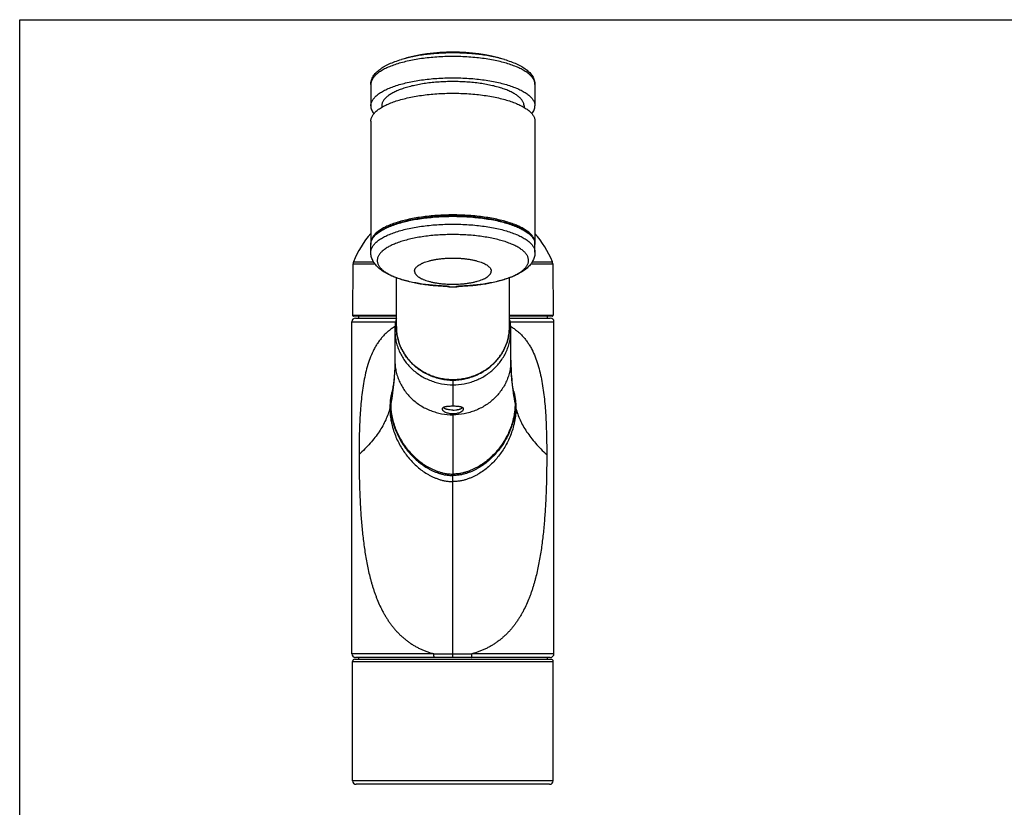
# Model space of a CAD drawing. Header units: millimetres. Extents: x 0 to 559, y 0 to 432.
# Tile 5 of 7: x 0 to 270, y 216 to 432. Entities that reach past the tile are written whole.
import ezdxf

# ---------------------------------------------------------------- set-up
doc = ezdxf.new("R2010")
doc.units = ezdxf.units.MM
doc.header["$LTSCALE"] = 30.734
doc.layers.get('0').update_dxf_attribs({"linetype": 'CONTINUOUS'})

msp = doc.modelspace()

# ---------------------------------------------------------------- linework, layer by layer
at = {"color": 7, "linetype": 'CONTINUOUS'}
for p, q in [((0, 0), (0, 431.8)), ((0, 431.8), (558.8, 431.8)), ((96.23, 414.01), (96.23, 408.17)), ((141.23, 414.01), (141.23, 408.17)), ((99.23, 408.17), (99.23, 407.78)), ((138.23, 408.17), (138.23, 407.78)), ((96.23, 403.94), (96.23, 370.58)), ((141.23, 403.94), (141.23, 370.58)), ((96.23, 368.06), (96.23, 370.21)), ((141.23, 368.06), (141.23, 370.21)), ((91.35, 364.86), (91.23, 350.8)), ((146.1, 364.86), (146.22, 350.8)), ((103.23, 347.67), (103.23, 361.05)), ((134.23, 347.67), (134.23, 361.05)), ((116.57, 358.76), (116.55, 358.76)), ((116.57, 358.76), (116.57, 358.76)), ((116.6, 358.76), (117.13, 358.71)), ((117.13, 358.71), (117.23, 358.7)), ((117.23, 358.7), (117.29, 358.69)), ((117.29, 358.69), (117.35, 358.69)), ((117.35, 358.69), (117.39, 358.68)), ((117.39, 358.68), (117.42, 358.68)), ((117.45, 358.67), (117.47, 358.67)), ((117.47, 358.67), (117.49, 358.67)), ((117.49, 358.67), (117.51, 358.66)), ((117.51, 358.66), (117.52, 358.66)), ((117.55, 358.66), (117.65, 358.61)), ((117.86, 358.55), (117.88, 358.55)), ((119.57, 358.55), (119.6, 358.55)), ((119.9, 358.66), (119.8, 358.61)), ((119.91, 358.66), (119.93, 358.66)), ((119.93, 358.66), (119.94, 358.66)), ((119.94, 358.66), (119.96, 358.67)), ((119.96, 358.67), (119.98, 358.67)), ((119.98, 358.67), (120, 358.67)), ((120, 358.67), (120.03, 358.68)), ((120.03, 358.68), (120.06, 358.68)), ((120.06, 358.68), (120.11, 358.69)), ((120.11, 358.69), (120.16, 358.69)), ((120.16, 358.69), (120.23, 358.7)), ((120.23, 358.7), (120.33, 358.71)), ((120.33, 358.71), (120.55, 358.73)), ((120.55, 358.73), (120.86, 358.76)), ((120.88, 358.76), (120.88, 358.76)), ((120.91, 358.76), (120.88, 358.76)), ((91.03, 258), (91.03, 349)), ((103.23, 350.5), (91.53, 350.5)), ((92.03, 350), (103.23, 350)), ((92.88, 350.5), (92.88, 350)), ((145.92, 350.5), (134.23, 350.5)), ((134.23, 350), (145.43, 350)), ((144.57, 350.5), (144.57, 350)), ((146.43, 258), (146.43, 349)), ((102.83, 346.66), (102.83, 338.45)), ((134.63, 338.45), (134.63, 346.66)), ((102.08, 329.9), (102.08, 329.9)), ((135.37, 329.9), (135.35, 329.99)), ((135.37, 329.9), (135.37, 329.9)), ((116.31, 325.35), (116.13, 325.5)), ((121.15, 325.35), (121.33, 325.5)), ((91.83, 256.5), (145.63, 256.5)), ((145.43, 257), (92.03, 257)), ((92.88, 257), (92.88, 256.5)), ((144.57, 257), (144.57, 256.5)), ((91.23, 223.2), (91.23, 255.9)), ((146.23, 223.2), (146.23, 255.9)), ((145.23, 222.2), (92.23, 222.2))]:
    msp.add_line(p, q, dxfattribs=at)
at = {"color": 9, "linetype": 'CONTINUOUS'}
for p, q in [((132.86, 420.89), (132.85, 420.89)), ((132.86, 420.89), (132.86, 420.89)), ((91.35, 364.86), (97.35, 364.86)), ((91.47, 365.42), (96.98, 365.42)), ((140.1, 364.86), (146.1, 364.86)), ((140.48, 365.42), (145.99, 365.42)), ((116.61, 358.76), (116.58, 358.76)), ((119.88, 358.66), (119.87, 358.66)), ((120.86, 358.76), (120.85, 358.76)), ((120.88, 358.76), (120.86, 358.76)), ((120.91, 358.76), (120.88, 358.76)), ((91.03, 349), (103.02, 349)), ((91.23, 350.8), (103.23, 350.8)), ((134.23, 350.8), (146.22, 350.8)), ((134.43, 349), (146.43, 349)), ((118.73, 333), (118.73, 331.72)), ((102.09, 329.93), (102.08, 329.9)), ((118.73, 331.72), (118.73, 325.83)), ((135.37, 329.93), (135.37, 329.9)), ((118.73, 323.82), (118.73, 323.51)), ((118.73, 323.51), (118.73, 307.25)), ((118.73, 257), (118.73, 307.25)), ((113.49, 258), (91.03, 258)), ((146.43, 258), (123.96, 258)), ((91.23, 255.9), (146.23, 255.9)), ((146.23, 223.2), (91.23, 223.2))]:
    msp.add_line(p, q, dxfattribs=at)
at = {"color": 7, "linetype": 'CONTINUOUS'}
for points in [[(116.57, 358.76), (116.58, 358.76), (116.6, 358.76)], [(117.42, 358.68), (117.44, 358.67), (117.45, 358.67)], [(117.52, 358.66), (117.54, 358.66), (117.54, 358.66), (117.55, 358.66), (117.56, 358.66), (117.56, 358.66), (117.56, 358.66), (117.57, 358.66), (117.57, 358.65), (117.57, 358.65), (117.58, 358.65), (117.58, 358.65)], [(117.65, 358.61), (117.67, 358.6), (117.69, 358.59), (117.72, 358.58), (117.74, 358.57), (117.76, 358.57), (117.79, 358.56), (117.81, 358.56), (117.83, 358.56), (117.86, 358.55)], [(117.88, 358.55), (118.14, 358.55), (118.43, 358.55), (118.73, 358.55), (119.02, 358.55), (119.31, 358.55), (119.57, 358.55)], [(119.6, 358.55), (119.62, 358.56), (119.65, 358.56), (119.67, 358.56), (119.69, 358.57), (119.72, 358.58), (119.74, 358.58), (119.76, 358.59), (119.78, 358.6), (119.8, 358.61)], [(119.88, 358.65), (119.88, 358.65), (119.88, 358.65), (119.88, 358.65), (119.88, 358.65), (119.88, 358.65), (119.88, 358.65), (119.89, 358.66), (119.89, 358.66), (119.89, 358.66), (119.9, 358.66), (119.9, 358.66), (119.91, 358.66), (119.91, 358.66)], [(120.86, 358.76), (120.88, 358.76), (120.88, 358.76)], [(103.23, 349.99), (103.18, 349.79), (103.11, 349.46), (103.05, 349.14), (102.99, 348.81), (102.95, 348.49), (102.91, 348.16), (102.88, 347.83), (102.85, 347.5), (102.84, 347.18), (102.83, 346.85), (102.83, 346.66)], [(134.63, 346.66), (134.63, 346.85), (134.62, 347.18), (134.6, 347.5), (134.58, 347.83), (134.55, 348.16), (134.51, 348.49), (134.46, 348.81), (134.41, 349.14), (134.35, 349.46), (134.28, 349.79), (134.23, 349.99)], [(102.83, 338.45), (102.83, 338.04), (102.82, 337.63), (102.81, 337.21), (102.8, 336.79), (102.79, 336.38), (102.77, 335.96), (102.75, 335.55), (102.73, 335.15), (102.7, 334.75), (102.67, 334.36), (102.64, 333.97), (102.61, 333.6), (102.57, 333.24), (102.54, 332.89), (102.5, 332.56), (102.46, 332.24), (102.43, 331.94), (102.39, 331.66), (102.35, 331.4), (102.31, 331.16), (102.28, 330.93), (102.24, 330.73), (102.21, 330.54), (102.18, 330.37), (102.15, 330.23), (102.13, 330.1)], [(135.35, 329.99), (135.33, 330.1), (135.3, 330.23), (135.27, 330.37), (135.24, 330.54), (135.21, 330.73), (135.17, 330.93), (135.14, 331.16), (135.1, 331.4), (135.06, 331.66), (135.03, 331.94), (134.99, 332.24), (134.95, 332.56), (134.92, 332.89), (134.88, 333.24), (134.85, 333.6), (134.81, 333.97), (134.78, 334.36), (134.75, 334.75), (134.73, 335.15), (134.71, 335.55), (134.68, 335.96), (134.67, 336.38), (134.65, 336.79), (134.64, 337.21), (134.63, 337.63), (134.63, 338.04), (134.63, 338.45)], [(102.13, 330.1), (102.1, 329.99), (102.08, 329.9)]]:
    msp.add_lwpolyline(points, dxfattribs=at)
for centre, radius, start, end in [((118.73, 372.93), 50, 73.5867, 106.4133), ((118.73, 354.15), 29.5, 139.7042, 157.5325), ((118.73, 354.15), 29.5, 22.4675, 40.2958), ((99.05, 370.21), 2.82, 172.415, 179.9959), ((98.87, 370.58), 2.64, 180.0027, 184.0149), ((138.4, 370.2), 2.83, 0.0172, 7.5719), ((138.59, 370.58), 2.64, 355.9277, 359.9972), ((92.85, 364.85), 1.5, 157.5325, 179.5), ((144.6, 364.85), 1.5, 0.5, 22.4675), ((92.03, 349), 1, 90, 180), ((91.53, 350.8), 0.3, 179.5, 270), ((145.43, 349), 1, 0, 90), ((145.92, 350.8), 0.3, 270, 0.5), ((92.03, 258), 1, 180, 270), ((91.83, 255.9), 0.6, 90, 180), ((145.43, 258), 1, 270, 360), ((145.63, 255.9), 0.6, 0, 90), ((92.23, 223.2), 1, 180, 270), ((145.23, 223.2), 1, 270, 360)]:
    msp.add_arc(centre, radius, start, end, dxfattribs=at)
at = {"color": 9, "linetype": 'CONTINUOUS'}
for centre, radius, start, end in [((115.79, 350.27), 8.53, 84.6756, 84.8709), ((116.68, 359.57), 0.812, 260.8131, 261.8437), ((116.66, 359.45), 0.693, 261.8345, 264.5522), ((117.15, 355.75), 2.94, 81.6085, 81.7251), ((117.73, 359.12), 0.493, 250.5409, 252.0071), ((117.73, 359.12), 0.494, 252.0153, 269.5914), ((117.87, 359.05), 0.493, 243.6143, 269.7351), ((149.46, 422.55), 71.37, 243.5979, 243.7238), ((118.73, 441.14), 82.59, 269.4049, 270.5951), ((87.99, 422.55), 71.37, 296.2762, 296.4021), ((119.58, 359.05), 0.493, 270.2646, 296.3823), ((119.72, 359.12), 0.494, 270.4098, 287.9858), ((119.72, 359.12), 0.493, 287.994, 289.4549), ((120.8, 359.4), 0.644, 275.3843, 276.4758), ((120.79, 359.43), 0.673, 276.4784, 277.7146), ((120.79, 359.48), 0.728, 277.7229, 279.3528), ((116.48, 325.9), 14.97, 163.1594, 164.4101), ((120.97, 325.9), 14.97, 15.5899, 16.8406), ((84.59, 329.59), 17.4, 345.7957, 348.609), ((84.51, 329.6), 17.48, 348.6198, 349.3233), ((152.94, 329.6), 17.48, 190.6767, 191.3802), ((152.86, 329.59), 17.4, 191.391, 194.2043), ((118.65, 1464.27), 1206.28, 269.75483, 270.00347), ((118.8, 1464.27), 1206.28, 269.99653, 270.24517)]:
    msp.add_arc(centre, radius, start, end, dxfattribs=at)
for points, knots in [([(141.23, 414.01), (141.23, 414.14), (141.21, 414.39), (141.13, 414.77), (140.99, 415.15), (140.8, 415.52), (140.55, 415.89), (140.26, 416.26), (139.91, 416.62), (139.51, 416.97), (139.06, 417.31), (138.56, 417.65), (138.02, 417.98), (137.21, 418.41), (136.08, 418.93), (134.6, 419.48), (132.97, 419.99), (131.2, 420.43), (129.31, 420.82), (127.32, 421.14), (125.24, 421.39), (123.1, 421.57), (120.93, 421.68), (118.73, 421.72), (116.53, 421.68), (114.35, 421.57), (112.21, 421.39), (110.14, 421.14), (108.15, 420.82), (106.26, 420.43), (104.49, 419.99), (102.85, 419.48), (101.37, 418.93), (100.24, 418.41), (99.44, 417.98), (98.89, 417.65), (98.39, 417.31), (97.94, 416.97), (97.55, 416.62), (97.2, 416.26), (96.9, 415.89), (96.66, 415.52), (96.47, 415.15), (96.33, 414.77), (96.25, 414.39), (96.23, 414.14), (96.23, 414.01)], [0, 0, 0, 0, 0.007523, 0.015181, 0.023101, 0.031394, 0.040155, 0.049461, 0.059371, 0.069927, 0.08116, 0.09309, 0.105727, 0.119072, 0.147857, 0.179354, 0.213394, 0.249755, 0.288176, 0.328359, 0.369983, 0.412704, 0.456166, 0.5, 0.543834, 0.587296, 0.630017, 0.671641, 0.711824, 0.750245, 0.786606, 0.820646, 0.852143, 0.880928, 0.894273, 0.90691, 0.91884, 0.930073, 0.940629, 0.950539, 0.959845, 0.968606, 0.976899, 0.984819, 0.992477, 1, 1, 1, 1]), ([(132.85, 420.89), (132.35, 421.04), (131.32, 421.32), (129.71, 421.68), (128.01, 421.98), (126.24, 422.24), (124.42, 422.44), (121.91, 422.63), (118.73, 422.73), (115.55, 422.63), (113.03, 422.44), (111.21, 422.24), (109.44, 421.98), (107.74, 421.67), (106.14, 421.32), (105.1, 421.04), (104.6, 420.89)], [0, 0, 0, 0, 0.054794, 0.112575, 0.172987, 0.235639, 0.300114, 0.365973, 0.500008, 0.634041, 0.699899, 0.764372, 0.827022, 0.887431, 0.94521, 1, 1, 1, 1]), ([(96.23, 370.21), (96.23, 370.33), (96.25, 370.59), (96.33, 370.97), (96.47, 371.34), (96.66, 371.72), (96.9, 372.09), (97.2, 372.45), (97.55, 372.81), (97.94, 373.16), (98.39, 373.51), (98.89, 373.84), (99.44, 374.17), (100.24, 374.61), (101.37, 375.12), (102.85, 375.68), (104.49, 376.18), (106.26, 376.63), (108.15, 377.01), (110.14, 377.33), (112.21, 377.58), (114.35, 377.77), (116.53, 377.88), (118.73, 377.91), (120.93, 377.88), (123.1, 377.77), (125.24, 377.58), (127.32, 377.33), (129.31, 377.01), (131.2, 376.63), (132.97, 376.18), (134.6, 375.68), (136.08, 375.12), (137.21, 374.61), (138.02, 374.17), (138.56, 373.84), (139.06, 373.51), (139.51, 373.16), (139.91, 372.81), (140.26, 372.45), (140.55, 372.09), (140.8, 371.72), (140.99, 371.34), (141.13, 370.97), (141.21, 370.59), (141.23, 370.33), (141.23, 370.21)], [0, 0, 0, 0, 0.007523, 0.015181, 0.023101, 0.031394, 0.040155, 0.049461, 0.059371, 0.069927, 0.08116, 0.09309, 0.105727, 0.119072, 0.147857, 0.179354, 0.213394, 0.249755, 0.288176, 0.328359, 0.369983, 0.412704, 0.456166, 0.5, 0.543834, 0.587296, 0.630017, 0.671641, 0.711824, 0.750245, 0.786606, 0.820646, 0.852143, 0.880928, 0.894273, 0.90691, 0.91884, 0.930073, 0.940629, 0.950539, 0.959845, 0.968606, 0.976899, 0.984819, 0.992477, 1, 1, 1, 1]), ([(96.23, 368.06), (96.23, 368.19), (96.25, 368.44), (96.33, 368.82), (96.47, 369.2), (96.66, 369.57), (96.9, 369.94), (97.2, 370.31), (97.55, 370.67), (97.94, 371.02), (98.39, 371.36), (98.89, 371.7), (99.44, 372.03), (100.24, 372.46), (101.37, 372.98), (102.85, 373.53), (104.49, 374.04), (106.26, 374.48), (108.15, 374.87), (110.14, 375.19), (112.21, 375.44), (114.35, 375.62), (116.53, 375.73), (118.73, 375.77), (120.93, 375.73), (123.1, 375.62), (125.24, 375.44), (127.32, 375.19), (129.31, 374.87), (131.2, 374.48), (132.97, 374.04), (134.6, 373.53), (136.08, 372.98), (137.21, 372.46), (138.02, 372.03), (138.56, 371.7), (139.06, 371.36), (139.51, 371.02), (139.91, 370.67), (140.26, 370.31), (140.55, 369.94), (140.8, 369.57), (140.99, 369.2), (141.13, 368.82), (141.21, 368.44), (141.23, 368.19), (141.23, 368.06)], [0, 0, 0, 0, 0.007523, 0.015181, 0.023101, 0.031394, 0.040155, 0.049461, 0.059371, 0.069927, 0.08116, 0.09309, 0.105727, 0.119072, 0.147857, 0.179354, 0.213394, 0.249755, 0.288176, 0.328359, 0.369983, 0.412704, 0.456166, 0.5, 0.543834, 0.587296, 0.630017, 0.671641, 0.711824, 0.750245, 0.786606, 0.820646, 0.852143, 0.880928, 0.894273, 0.90691, 0.91884, 0.930073, 0.940629, 0.950539, 0.959845, 0.968606, 0.976899, 0.984819, 0.992477, 1, 1, 1, 1]), ([(139.46, 365.82), (139.46, 365.93), (139.44, 366.17), (139.36, 366.52), (139.24, 366.86), (139.06, 367.21), (138.84, 367.55), (138.56, 367.88), (138.24, 368.22), (137.88, 368.54), (137.46, 368.86), (137, 369.17), (136.5, 369.47), (135.76, 369.87), (134.72, 370.34), (133.35, 370.86), (131.85, 371.32), (130.22, 371.73), (128.47, 372.09), (126.64, 372.38), (124.73, 372.61), (122.76, 372.78), (120.75, 372.88), (118.73, 372.92), (116.7, 372.88), (114.69, 372.78), (112.72, 372.61), (110.81, 372.38), (108.98, 372.09), (107.24, 371.73), (105.61, 371.32), (104.1, 370.86), (102.73, 370.34), (101.7, 369.87), (100.95, 369.47), (100.45, 369.17), (99.99, 368.86), (99.58, 368.54), (99.21, 368.22), (98.89, 367.88), (98.62, 367.55), (98.39, 367.21), (98.22, 366.86), (98.09, 366.52), (98.01, 366.17), (98, 365.93), (98, 365.82)], [0, 0, 0, 0, 0.007523, 0.015181, 0.023101, 0.031394, 0.040155, 0.049461, 0.059371, 0.069927, 0.08116, 0.09309, 0.105727, 0.119072, 0.147857, 0.179354, 0.213394, 0.249755, 0.288176, 0.328359, 0.369983, 0.412704, 0.456166, 0.5, 0.543834, 0.587296, 0.630017, 0.671641, 0.711824, 0.750245, 0.786606, 0.820646, 0.852143, 0.880928, 0.894273, 0.90691, 0.91884, 0.930073, 0.940629, 0.950539, 0.959845, 0.968606, 0.976899, 0.984819, 0.992477, 1, 1, 1, 1]), ([(98, 365.82), (98, 365.71), (98.01, 365.49), (98.08, 365.16), (98.19, 364.84), (98.34, 364.52), (98.54, 364.2), (98.86, 363.76), (99.39, 363.24), (100.15, 362.64), (101.07, 362.08), (102.14, 361.55), (103.35, 361.05), (104.68, 360.59), (106.13, 360.17), (107.68, 359.8), (109.33, 359.48), (111.05, 359.22), (112.84, 359.01), (114.68, 358.85), (115.92, 358.79), (116.55, 358.76)], [0, 0, 0, 0, 0.015491, 0.031224, 0.047428, 0.064309, 0.082046, 0.100784, 0.141672, 0.187643, 0.23899, 0.295774, 0.357877, 0.425056, 0.496965, 0.573177, 0.653201, 0.736497, 0.822477, 0.910526, 1, 1, 1, 1]), ([(120.91, 358.76), (121.53, 358.79), (122.77, 358.85), (124.61, 359.01), (126.4, 359.22), (128.13, 359.48), (129.77, 359.8), (131.33, 360.17), (132.78, 360.59), (134.11, 361.05), (135.31, 361.55), (136.38, 362.08), (137.3, 362.64), (138.07, 363.24), (138.59, 363.76), (138.92, 364.2), (139.11, 364.52), (139.27, 364.84), (139.38, 365.16), (139.44, 365.49), (139.46, 365.71), (139.46, 365.82)], [0, 0, 0, 0, 0.089474, 0.177523, 0.263503, 0.346799, 0.426823, 0.503035, 0.574944, 0.642123, 0.704226, 0.76101, 0.812357, 0.858328, 0.899216, 0.917954, 0.935691, 0.952572, 0.968776, 0.984509, 1, 1, 1, 1]), ([(116.55, 358.76), (116.55, 358.76), (116.56, 358.76), (116.56, 358.76), (116.57, 358.76)], [0, 0, 0, 0, 0.260278, 1, 1, 1, 1]), ([(117.57, 358.66), (117.51, 358.67), (117.37, 358.69), (117.14, 358.71), (116.88, 358.73), (116.7, 358.75), (116.61, 358.76)], [0, 0, 0, 0, 0.198622, 0.441673, 0.713168, 1, 1, 1, 1]), ([(117.73, 358.63), (117.72, 358.63), (117.7, 358.64), (117.67, 358.64), (117.63, 358.65), (117.59, 358.66), (117.58, 358.66)], [0, 0, 0, 0, 0.153516, 0.375329, 0.659616, 1, 1, 1, 1]), ([(117.88, 358.55), (117.88, 358.55), (117.88, 358.55), (117.87, 358.56), (117.87, 358.56)], [0, 0, 0, 0, 0.237102, 1, 1, 1, 1]), ([(119.58, 358.56), (119.58, 358.56), (119.58, 358.55), (119.57, 358.55), (119.57, 358.55)], [0, 0, 0, 0, 0.269341, 1, 1, 1, 1]), ([(119.87, 358.66), (119.86, 358.66), (119.83, 358.65), (119.78, 358.64), (119.75, 358.64), (119.73, 358.63), (119.73, 358.63)], [0, 0, 0, 0, 0.339921, 0.623925, 0.845846, 1, 1, 1, 1]), ([(120.85, 358.76), (120.76, 358.75), (120.57, 358.73), (120.31, 358.71), (120.08, 358.69), (119.94, 358.67), (119.88, 358.66)], [0, 0, 0, 0, 0.287681, 0.5598, 0.802772, 1, 1, 1, 1]), ([(120.88, 358.76), (120.89, 358.76), (120.89, 358.76), (120.9, 358.76), (120.91, 358.76)], [0, 0, 0, 0, 0.242445, 1, 1, 1, 1]), ([(102.87, 347.72), (102.56, 347.53), (101.96, 347.13), (101.1, 346.47), (100.3, 345.76), (99.55, 344.99), (98.85, 344.18), (98.21, 343.31), (97.62, 342.4), (96.9, 341.11), (96.13, 339.4), (95.38, 337.24), (94.78, 334.97), (94.31, 332.62), (93.93, 330.21), (93.64, 327.76), (93.42, 325.27), (93.25, 322.76), (93.13, 320.23), (93.05, 317.69), (93.01, 315.15), (93, 313.45), (93, 312.6)], [0, 0, 0, 0, 0.028666, 0.05706, 0.085279, 0.113428, 0.141611, 0.169929, 0.19847, 0.227308, 0.286032, 0.346299, 0.408061, 0.471155, 0.535372, 0.600478, 0.666252, 0.73252, 0.799138, 0.865985, 0.932964, 1, 1, 1, 1]), ([(102.83, 346.66), (102.83, 346.17), (102.88, 345.19), (103.11, 343.74), (103.49, 342.31), (104.01, 340.93), (104.68, 339.6), (105.49, 338.34), (106.42, 337.16), (107.47, 336.07), (108.63, 335.09), (110.3, 333.92), (112.15, 332.99), (114.11, 332.34), (116.13, 331.86), (117.69, 331.72), (118.73, 331.72)], [0, 0, 0, 0, 0.060565, 0.121215, 0.182013, 0.243021, 0.304307, 0.365922, 0.427891, 0.490227, 0.552946, 0.616043, 0.743097, 0.807117, 0.871351, 1, 1, 1, 1]), ([(118.73, 333.1), (118.22, 333.1), (117.21, 333.15), (115.7, 333.36), (114.22, 333.71), (112.79, 334.19), (111.41, 334.8), (110.11, 335.53), (108.88, 336.39), (107.75, 337.35), (106.73, 338.41), (105.82, 339.56), (105.04, 340.79), (104.39, 342.08), (103.87, 343.43), (103.5, 344.82), (103.28, 346.24), (103.23, 347.19), (103.23, 347.67)], [0, 0, 0, 0, 0.064419, 0.128765, 0.19297, 0.256968, 0.320703, 0.384127, 0.447203, 0.509909, 0.572233, 0.634182, 0.695775, 0.757046, 0.818041, 0.87882, 0.939448, 1, 1, 1, 1]), ([(134.23, 347.67), (134.23, 347.19), (134.18, 346.24), (133.95, 344.82), (133.58, 343.43), (133.07, 342.08), (132.42, 340.79), (131.63, 339.56), (130.72, 338.41), (129.7, 337.35), (128.57, 336.39), (127.35, 335.53), (126.04, 334.8), (124.67, 334.19), (123.23, 333.71), (121.75, 333.36), (120.25, 333.15), (119.23, 333.1), (118.73, 333.1)], [0, 0, 0, 0, 0.060552, 0.12118, 0.181959, 0.242954, 0.304225, 0.365818, 0.427767, 0.490091, 0.552797, 0.615873, 0.679297, 0.743032, 0.80703, 0.871235, 0.935581, 1, 1, 1, 1]), ([(118.73, 331.72), (119.77, 331.72), (121.33, 331.86), (123.35, 332.34), (125.3, 332.99), (127.15, 333.92), (128.83, 335.09), (129.98, 336.07), (131.03, 337.16), (131.96, 338.34), (132.77, 339.6), (133.44, 340.93), (133.97, 342.31), (134.34, 343.74), (134.58, 345.19), (134.63, 346.17), (134.63, 346.66)], [0, 0, 0, 0, 0.128649, 0.192883, 0.256903, 0.383957, 0.447054, 0.509773, 0.572109, 0.634078, 0.695693, 0.756979, 0.817987, 0.878785, 0.939435, 1, 1, 1, 1]), ([(134.59, 347.72), (134.89, 347.53), (135.5, 347.13), (136.35, 346.47), (137.16, 345.76), (137.91, 344.99), (138.6, 344.18), (139.24, 343.31), (139.83, 342.4), (140.55, 341.11), (141.32, 339.4), (142.07, 337.24), (142.67, 334.97), (143.15, 332.62), (143.52, 330.21), (143.81, 327.76), (144.04, 325.27), (144.2, 322.76), (144.32, 320.23), (144.4, 317.69), (144.44, 315.15), (144.45, 313.45), (144.45, 312.6)], [0, 0, 0, 0, 0.028666, 0.05706, 0.085279, 0.113428, 0.141611, 0.169929, 0.19847, 0.227308, 0.286032, 0.346299, 0.408061, 0.471155, 0.535372, 0.600478, 0.666252, 0.73252, 0.799138, 0.865985, 0.932964, 1, 1, 1, 1]), ([(102.83, 338.45), (102.83, 337.45), (102.78, 335.46), (102.57, 332.47), (102.22, 329.44), (101.89, 327.4), (101.69, 326.37)], [0, 0, 0, 0, 0.246154, 0.490977, 0.740209, 1, 1, 1, 1]), ([(102.83, 338.45), (102.83, 337.96), (102.88, 336.98), (103.11, 335.53), (103.49, 334.1), (104.01, 332.72), (104.68, 331.39), (105.49, 330.13), (106.42, 328.95), (107.47, 327.86), (108.63, 326.88), (110.3, 325.71), (112.15, 324.78), (114.11, 324.13), (116.13, 323.65), (117.69, 323.51), (118.73, 323.51)], [0, 0, 0, 0, 0.060565, 0.121215, 0.182013, 0.243021, 0.304307, 0.365922, 0.427891, 0.490227, 0.552946, 0.616043, 0.743097, 0.807117, 0.871351, 1, 1, 1, 1]), ([(134.63, 338.45), (134.63, 337.96), (134.58, 336.98), (134.34, 335.53), (133.97, 334.1), (133.44, 332.72), (132.77, 331.39), (131.97, 330.13), (131.03, 328.95), (129.98, 327.86), (128.83, 326.88), (127.15, 325.71), (125.3, 324.78), (123.35, 324.13), (121.33, 323.65), (119.77, 323.51), (118.73, 323.51)], [0, 0, 0, 0, 0.060565, 0.121215, 0.182013, 0.243021, 0.304307, 0.365922, 0.427891, 0.490227, 0.552946, 0.616043, 0.743097, 0.807117, 0.871351, 1, 1, 1, 1]), ([(134.63, 338.45), (134.63, 337.45), (134.67, 335.46), (134.88, 332.47), (135.23, 329.44), (135.57, 327.4), (135.76, 326.37)], [0, 0, 0, 0, 0.246154, 0.490977, 0.740209, 1, 1, 1, 1]), ([(112.34, 334.35), (112.83, 334.13), (113.86, 333.74), (115.45, 333.31), (117.08, 333.06), (118.18, 333), (118.73, 333)], [0, 0, 0, 0, 0.248802, 0.498619, 0.749132, 1, 1, 1, 1]), ([(118.73, 333), (119.28, 333), (120.38, 333.06), (122.01, 333.31), (123.6, 333.74), (124.62, 334.13), (125.12, 334.35)], [0, 0, 0, 0, 0.250868, 0.501381, 0.751198, 1, 1, 1, 1]), ([(102.06, 329.92), (101.97, 329.58), (101.79, 328.86), (101.6, 327.75), (101.49, 326.56), (101.46, 325.74), (101.46, 325.32)], [0, 0, 0, 0, 0.230848, 0.472841, 0.728348, 1, 1, 1, 1]), ([(102.08, 329.9), (101.94, 329.31), (101.72, 328.07), (101.65, 326.81), (101.65, 326.15)], [0, 0, 0, 0, 0.478112, 1, 1, 1, 1]), ([(102.08, 329.9), (101.95, 329.34), (101.76, 328.17), (101.69, 326.98), (101.69, 326.37)], [0, 0, 0, 0, 0.479448, 1, 1, 1, 1]), ([(135.37, 329.9), (135.51, 329.31), (135.73, 328.07), (135.8, 326.81), (135.8, 326.15)], [0, 0, 0, 0, 0.478112, 1, 1, 1, 1]), ([(135.37, 329.9), (135.5, 329.34), (135.7, 328.17), (135.76, 326.98), (135.76, 326.37)], [0, 0, 0, 0, 0.479448, 1, 1, 1, 1]), ([(135.39, 329.92), (135.49, 329.58), (135.66, 328.86), (135.85, 327.75), (135.97, 326.56), (135.99, 325.74), (135.99, 325.32)], [0, 0, 0, 0, 0.230848, 0.472841, 0.728348, 1, 1, 1, 1]), ([(101.46, 325.32), (101.32, 324.77), (100.99, 323.67), (100.32, 322.04), (99.5, 320.43), (98.51, 318.83), (97.37, 317.24), (96.06, 315.66), (94.6, 314.11), (93.55, 313.1), (93, 312.6)], [0, 0, 0, 0, 0.110005, 0.222921, 0.339563, 0.46064, 0.586757, 0.718419, 0.856049, 1, 1, 1, 1]), ([(101.46, 325.32), (101.46, 324.93), (101.49, 324.18), (101.59, 323.07), (101.75, 322.02), (102.02, 320.71), (102.45, 319.15), (103.1, 317.4), (103.86, 315.77), (104.73, 314.26), (105.67, 312.85), (106.7, 311.54), (107.81, 310.33), (109, 309.21), (110.28, 308.18), (111.42, 307.42), (112.39, 306.88), (113.16, 306.5), (113.96, 306.15), (114.8, 305.84), (115.68, 305.57), (116.62, 305.36), (117.65, 305.22), (118.36, 305.19), (118.73, 305.19)], [0, 0, 0, 0, 0.040109, 0.078155, 0.114535, 0.149608, 0.216813, 0.280887, 0.342512, 0.402234, 0.460501, 0.517679, 0.574113, 0.630165, 0.686261, 0.743072, 0.772011, 0.801425, 0.831414, 0.86209, 0.893653, 0.926647, 0.961811, 1, 1, 1, 1]), ([(101.65, 326.15), (101.65, 325.79), (101.67, 325.08), (101.77, 324.05), (101.92, 323.07), (102.18, 321.84), (102.59, 320.38), (103.22, 318.73), (103.95, 317.18), (104.79, 315.74), (105.71, 314.38), (106.72, 313.11), (107.81, 311.92), (109, 310.83), (110.28, 309.82), (111.42, 309.07), (112.4, 308.52), (113.17, 308.15), (113.97, 307.8), (114.81, 307.5), (115.69, 307.23), (116.63, 307.02), (117.65, 306.89), (118.36, 306.86), (118.73, 306.86)], [0, 0, 0, 0, 0.038603, 0.075195, 0.1102, 0.143996, 0.208991, 0.27132, 0.331667, 0.390588, 0.448543, 0.505889, 0.562951, 0.620033, 0.677493, 0.7359, 0.76569, 0.795977, 0.826851, 0.858414, 0.890861, 0.92475, 0.960838, 1, 1, 1, 1]), ([(101.69, 326.37), (101.69, 326.01), (101.71, 325.31), (101.81, 324.3), (101.96, 323.33), (102.21, 322.12), (102.62, 320.68), (103.24, 319.05), (103.97, 317.52), (104.8, 316.09), (105.71, 314.75), (106.72, 313.48), (107.81, 312.3), (108.99, 311.21), (110.27, 310.21), (111.42, 309.46), (112.4, 308.92), (113.17, 308.54), (113.97, 308.2), (114.81, 307.89), (115.69, 307.63), (116.63, 307.42), (117.65, 307.28), (118.36, 307.25), (118.73, 307.25)], [0, 0, 0, 0, 0.038239, 0.074482, 0.109156, 0.142647, 0.207115, 0.269027, 0.329072, 0.387806, 0.445691, 0.50308, 0.560296, 0.617628, 0.675416, 0.734205, 0.764199, 0.794694, 0.825778, 0.857553, 0.89021, 0.92431, 0.960614, 1, 1, 1, 1]), ([(135.76, 326.37), (135.76, 326.01), (135.74, 325.31), (135.64, 324.3), (135.49, 323.33), (135.24, 322.12), (134.83, 320.68), (134.21, 319.05), (133.48, 317.52), (132.66, 316.09), (131.74, 314.75), (130.74, 313.48), (129.64, 312.3), (128.46, 311.21), (127.18, 310.21), (126.03, 309.46), (125.06, 308.92), (124.29, 308.54), (123.48, 308.2), (122.64, 307.89), (121.76, 307.63), (120.82, 307.42), (119.8, 307.28), (119.1, 307.25), (118.73, 307.25)], [0, 0, 0, 0, 0.038239, 0.074482, 0.109156, 0.142647, 0.207115, 0.269027, 0.329072, 0.387806, 0.445691, 0.50308, 0.560296, 0.617628, 0.675416, 0.734205, 0.764199, 0.794694, 0.825778, 0.857553, 0.89021, 0.92431, 0.960614, 1, 1, 1, 1]), ([(135.8, 326.15), (135.8, 325.79), (135.78, 325.08), (135.68, 324.05), (135.53, 323.07), (135.27, 321.84), (134.86, 320.38), (134.23, 318.73), (133.5, 317.18), (132.67, 315.74), (131.75, 314.38), (130.74, 313.11), (129.64, 311.92), (128.46, 310.83), (127.18, 309.82), (126.03, 309.07), (125.05, 308.52), (124.29, 308.15), (123.48, 307.8), (122.65, 307.5), (121.76, 307.23), (120.82, 307.02), (119.8, 306.89), (119.1, 306.86), (118.73, 306.86)], [0, 0, 0, 0, 0.038603, 0.075195, 0.1102, 0.143996, 0.208991, 0.27132, 0.331667, 0.390588, 0.448543, 0.505889, 0.562951, 0.620033, 0.677493, 0.7359, 0.76569, 0.795977, 0.826851, 0.858414, 0.890861, 0.92475, 0.960838, 1, 1, 1, 1]), ([(135.99, 325.32), (135.99, 324.93), (135.97, 324.18), (135.86, 323.07), (135.71, 322.02), (135.44, 320.71), (135.01, 319.15), (134.35, 317.4), (133.59, 315.77), (132.73, 314.26), (131.78, 312.85), (130.75, 311.54), (129.65, 310.33), (128.46, 309.21), (127.18, 308.18), (126.03, 307.42), (125.06, 306.88), (124.29, 306.5), (123.49, 306.15), (122.65, 305.84), (121.77, 305.57), (120.83, 305.36), (119.81, 305.22), (119.1, 305.19), (118.73, 305.19)], [0, 0, 0, 0, 0.040109, 0.078155, 0.114535, 0.149608, 0.216813, 0.280887, 0.342512, 0.402234, 0.460501, 0.517679, 0.574113, 0.630165, 0.686261, 0.743072, 0.772011, 0.801425, 0.831414, 0.86209, 0.893653, 0.926647, 0.961811, 1, 1, 1, 1]), ([(135.99, 325.32), (136.13, 324.77), (136.47, 323.67), (137.13, 322.04), (137.96, 320.43), (138.94, 318.83), (140.09, 317.24), (141.39, 315.66), (142.85, 314.11), (143.9, 313.1), (144.45, 312.6)], [0, 0, 0, 0, 0.110005, 0.222921, 0.339563, 0.46064, 0.586757, 0.718419, 0.856049, 1, 1, 1, 1]), ([(93, 312.6), (93, 311.24), (93.02, 308.51), (93.11, 304.43), (93.24, 301.04), (93.38, 298.33), (93.54, 295.64), (93.82, 292.3), (94.18, 288.99), (94.55, 286.36), (94.86, 284.41), (95.21, 282.48), (95.61, 280.58), (95.99, 279.01), (96.32, 277.77), (96.59, 276.85), (96.87, 275.94), (97.17, 275.04), (97.49, 274.14), (97.93, 272.97), (98.53, 271.52), (99.21, 270.12), (99.73, 269.16), (100.04, 268.63), (100.28, 268.23), (100.53, 267.84), (100.86, 267.32), (101.29, 266.67), (101.83, 265.92), (102.4, 265.18), (103, 264.47), (103.52, 263.9), (103.96, 263.45), (104.3, 263.13), (104.64, 262.81), (104.99, 262.5), (105.35, 262.19), (105.84, 261.8), (106.46, 261.31), (107.24, 260.77), (108.06, 260.26), (108.9, 259.78), (109.77, 259.34), (110.66, 258.94), (111.58, 258.58), (112.53, 258.26), (113.17, 258.08), (113.49, 258)], [0, 0, 0, 0, 0.065328, 0.130572, 0.195643, 0.228084, 0.260439, 0.324818, 0.388657, 0.420336, 0.451836, 0.483145, 0.514247, 0.545129, 0.560482, 0.575773, 0.591002, 0.606184, 0.621323, 0.636419, 0.666468, 0.696319, 0.71117, 0.718578, 0.725981, 0.733384, 0.740792, 0.75562, 0.770458, 0.785308, 0.800172, 0.815053, 0.822504, 0.829963, 0.837436, 0.844929, 0.852441, 0.859975, 0.875106, 0.890329, 0.905653, 0.921087, 0.936636, 0.952305, 0.968092, 0.983992, 1, 1, 1, 1]), ([(144.45, 312.6), (144.45, 311.24), (144.43, 308.51), (144.35, 304.43), (144.22, 301.04), (144.08, 298.33), (143.91, 295.64), (143.64, 292.3), (143.27, 288.99), (142.91, 286.36), (142.6, 284.41), (142.24, 282.48), (141.84, 280.58), (141.46, 279.01), (141.13, 277.77), (140.87, 276.85), (140.58, 275.94), (140.28, 275.04), (139.97, 274.14), (139.52, 272.97), (138.92, 271.52), (138.24, 270.12), (137.72, 269.16), (137.41, 268.63), (137.17, 268.23), (136.93, 267.84), (136.59, 267.32), (136.16, 266.67), (135.62, 265.92), (135.05, 265.18), (134.46, 264.47), (133.93, 263.9), (133.49, 263.45), (133.16, 263.13), (132.81, 262.81), (132.46, 262.5), (132.11, 262.19), (131.62, 261.8), (130.99, 261.31), (130.21, 260.77), (129.4, 260.26), (128.56, 259.78), (127.69, 259.34), (126.79, 258.94), (125.87, 258.58), (124.93, 258.26), (124.29, 258.08), (123.96, 258)], [0, 0, 0, 0, 0.065328, 0.130572, 0.195643, 0.228084, 0.260439, 0.324818, 0.388657, 0.420336, 0.451836, 0.483145, 0.514247, 0.545129, 0.560482, 0.575773, 0.591002, 0.606184, 0.621323, 0.636419, 0.666468, 0.696319, 0.71117, 0.718578, 0.725981, 0.733384, 0.740792, 0.75562, 0.770458, 0.785308, 0.800172, 0.815053, 0.822504, 0.829963, 0.837436, 0.844929, 0.852441, 0.859975, 0.875106, 0.890329, 0.905653, 0.921087, 0.936636, 0.952305, 0.968092, 0.983992, 1, 1, 1, 1]), ([(113.68, 257), (113.67, 257), (113.66, 257), (113.64, 257.02), (113.62, 257.04), (113.61, 257.08), (113.59, 257.12), (113.58, 257.17), (113.56, 257.23), (113.54, 257.32), (113.52, 257.45), (113.51, 257.62), (113.49, 257.81), (113.49, 257.93), (113.49, 258)], [0, 0, 0, 0, 0.018307, 0.040616, 0.069188, 0.104951, 0.148169, 0.198765, 0.256463, 0.320849, 0.467508, 0.633693, 0.813393, 1, 1, 1, 1]), ([(123.77, 257), (123.78, 257), (123.79, 257), (123.81, 257.02), (123.83, 257.04), (123.85, 257.08), (123.86, 257.12), (123.88, 257.17), (123.89, 257.23), (123.91, 257.32), (123.93, 257.45), (123.95, 257.62), (123.96, 257.81), (123.96, 257.93), (123.96, 258)], [0, 0, 0, 0, 0.018311, 0.040622, 0.069197, 0.104961, 0.148179, 0.198775, 0.256473, 0.320858, 0.467516, 0.633698, 0.813396, 1, 1, 1, 1])]:
    msp.add_open_spline(points, degree=3, knots=knots, dxfattribs=at)
at = {"color": 7, "linetype": 'CONTINUOUS'}
for points, knots in [([(96.23, 414.01), (96.23, 414.21), (96.26, 414.61), (96.39, 415.2), (96.61, 415.77), (96.9, 416.31), (97.26, 416.81), (97.68, 417.29), (98.15, 417.74), (98.68, 418.17), (99.25, 418.57), (99.88, 418.96), (100.55, 419.33), (101.53, 419.8), (102.88, 420.35), (104.01, 420.72), (104.6, 420.89)], [0, 0, 0, 0, 0.052075, 0.104179, 0.156432, 0.209095, 0.26255, 0.31724, 0.37361, 0.432061, 0.492928, 0.55647, 0.622872, 0.692254, 0.840116, 1, 1, 1, 1]), ([(132.86, 420.89), (133.45, 420.72), (134.57, 420.35), (135.92, 419.8), (136.9, 419.33), (137.58, 418.96), (138.2, 418.57), (138.78, 418.17), (139.3, 417.74), (139.78, 417.29), (140.19, 416.81), (140.55, 416.31), (140.84, 415.77), (141.06, 415.2), (141.2, 414.61), (141.23, 414.21), (141.23, 414.01)], [0, 0, 0, 0, 0.159884, 0.307747, 0.377128, 0.443531, 0.507073, 0.567939, 0.626391, 0.68276, 0.73745, 0.790905, 0.843569, 0.895821, 0.947925, 1, 1, 1, 1]), ([(96.23, 408.17), (96.23, 408.3), (96.25, 408.55), (96.33, 408.93), (96.47, 409.31), (96.66, 409.68), (96.9, 410.05), (97.2, 410.42), (97.55, 410.77), (97.94, 411.13), (98.39, 411.47), (98.89, 411.81), (99.44, 412.14), (100.24, 412.57), (101.37, 413.09), (102.85, 413.64), (104.49, 414.14), (106.26, 414.59), (108.15, 414.97), (110.14, 415.3), (112.21, 415.55), (114.35, 415.73), (116.53, 415.84), (118.73, 415.88), (120.93, 415.84), (123.1, 415.73), (125.24, 415.55), (127.32, 415.3), (129.31, 414.97), (131.2, 414.59), (132.97, 414.14), (134.6, 413.64), (136.08, 413.09), (137.21, 412.57), (138.02, 412.14), (138.56, 411.81), (139.06, 411.47), (139.51, 411.13), (139.91, 410.77), (140.26, 410.42), (140.55, 410.05), (140.8, 409.68), (140.99, 409.31), (141.13, 408.93), (141.21, 408.55), (141.23, 408.3), (141.23, 408.17)], [0, 0, 0, 0, 0.007523, 0.015181, 0.023101, 0.031394, 0.040155, 0.049461, 0.059371, 0.069927, 0.08116, 0.09309, 0.105727, 0.119072, 0.147857, 0.179354, 0.213394, 0.249755, 0.288176, 0.328359, 0.369983, 0.412704, 0.456166, 0.5, 0.543834, 0.587296, 0.630017, 0.671641, 0.711824, 0.750245, 0.786606, 0.820646, 0.852143, 0.880928, 0.894273, 0.90691, 0.91884, 0.930073, 0.940629, 0.950539, 0.959845, 0.968606, 0.976899, 0.984819, 0.992477, 1, 1, 1, 1]), ([(118.73, 414.84), (118.09, 414.84), (116.82, 414.82), (114.93, 414.72), (113.08, 414.56), (111.28, 414.35), (109.56, 414.07), (107.92, 413.73), (106.39, 413.35), (104.97, 412.91), (103.68, 412.43), (102.54, 411.91), (101.7, 411.43), (101.1, 411.03), (100.72, 410.73), (100.37, 410.43), (100.07, 410.12), (99.81, 409.8), (99.6, 409.48), (99.43, 409.16), (99.31, 408.83), (99.24, 408.5), (99.23, 408.28), (99.23, 408.17)], [0, 0, 0, 0, 0.087669, 0.174594, 0.260038, 0.343287, 0.423655, 0.500497, 0.573221, 0.641302, 0.704297, 0.761868, 0.813816, 0.837677, 0.860144, 0.881257, 0.901076, 0.919688, 0.937211, 0.953798, 0.969637, 0.984953, 1, 1, 1, 1]), ([(138.23, 408.17), (138.23, 408.28), (138.21, 408.5), (138.14, 408.83), (138.02, 409.16), (137.85, 409.48), (137.64, 409.8), (137.39, 410.12), (137.08, 410.43), (136.74, 410.73), (136.35, 411.03), (135.76, 411.43), (134.91, 411.91), (133.77, 412.43), (132.49, 412.91), (131.07, 413.35), (129.53, 413.73), (127.9, 414.07), (126.17, 414.35), (124.37, 414.56), (122.52, 414.72), (120.63, 414.82), (119.36, 414.84), (118.73, 414.84)], [0, 0, 0, 0, 0.015047, 0.030363, 0.046202, 0.062789, 0.080312, 0.098924, 0.118743, 0.139856, 0.162323, 0.186184, 0.238132, 0.295703, 0.358698, 0.426779, 0.499503, 0.576345, 0.656713, 0.739962, 0.825406, 0.912331, 1, 1, 1, 1]), ([(96.23, 403.94), (96.23, 404.07), (96.25, 404.32), (96.33, 404.7), (96.47, 405.08), (96.66, 405.45), (96.9, 405.82), (97.2, 406.19), (97.55, 406.55), (97.94, 406.9), (98.39, 407.24), (98.89, 407.58), (99.44, 407.91), (100.24, 408.34), (101.37, 408.86), (102.85, 409.41), (104.49, 409.91), (106.26, 410.36), (108.15, 410.75), (110.14, 411.07), (112.21, 411.32), (114.35, 411.5), (116.53, 411.61), (118.73, 411.65), (120.93, 411.61), (123.1, 411.5), (125.24, 411.32), (127.32, 411.07), (129.31, 410.75), (131.2, 410.36), (132.97, 409.91), (134.6, 409.41), (136.08, 408.86), (137.21, 408.34), (138.02, 407.91), (138.56, 407.58), (139.06, 407.24), (139.51, 406.9), (139.91, 406.55), (140.26, 406.19), (140.55, 405.82), (140.8, 405.45), (140.99, 405.08), (141.13, 404.7), (141.21, 404.32), (141.23, 404.07), (141.23, 403.94)], [0, 0, 0, 0, 0.007523, 0.015181, 0.023101, 0.031394, 0.040155, 0.049461, 0.059371, 0.069927, 0.08116, 0.09309, 0.105727, 0.119072, 0.147857, 0.179354, 0.213394, 0.249755, 0.288176, 0.328359, 0.369983, 0.412704, 0.456166, 0.5, 0.543834, 0.587296, 0.630017, 0.671641, 0.711825, 0.750245, 0.786607, 0.820646, 0.852143, 0.880929, 0.894273, 0.90691, 0.91884, 0.930073, 0.940629, 0.950539, 0.959845, 0.968606, 0.976899, 0.984819, 0.992477, 1, 1, 1, 1]), ([(96.23, 408.17), (96.23, 407.99), (96.26, 407.62), (96.43, 407.08), (96.71, 406.55), (96.96, 406.22), (97.09, 406.05)], [0, 0, 0, 0, 0.230849, 0.469879, 0.72434, 1, 1, 1, 1]), ([(140.36, 406.06), (140.5, 406.22), (140.74, 406.55), (141.02, 407.08), (141.19, 407.62), (141.23, 407.99), (141.23, 408.17)], [0, 0, 0, 0, 0.275656, 0.530116, 0.769148, 1, 1, 1, 1]), ([(141.23, 370.58), (141.23, 370.71), (141.21, 370.96), (141.13, 371.34), (140.99, 371.72), (140.8, 372.09), (140.55, 372.46), (140.26, 372.83), (139.91, 373.19), (139.51, 373.54), (139.06, 373.88), (138.56, 374.22), (138.02, 374.55), (137.21, 374.98), (136.08, 375.5), (134.6, 376.05), (132.97, 376.56), (131.2, 377), (129.31, 377.39), (127.32, 377.71), (125.24, 377.96), (123.1, 378.14), (120.93, 378.25), (118.73, 378.29), (116.53, 378.25), (114.35, 378.14), (112.21, 377.96), (110.14, 377.71), (108.15, 377.39), (106.26, 377), (104.49, 376.56), (102.85, 376.05), (101.37, 375.5), (100.24, 374.98), (99.44, 374.55), (98.89, 374.22), (98.39, 373.88), (97.94, 373.54), (97.55, 373.19), (97.2, 372.83), (96.9, 372.46), (96.66, 372.09), (96.47, 371.72), (96.33, 371.34), (96.25, 370.96), (96.23, 370.71), (96.23, 370.58)], [0, 0, 0, 0, 0.007523, 0.015181, 0.023101, 0.031394, 0.040155, 0.049461, 0.059371, 0.069927, 0.08116, 0.09309, 0.105727, 0.119072, 0.147857, 0.179354, 0.213394, 0.249755, 0.288176, 0.328359, 0.369983, 0.412704, 0.456166, 0.5, 0.543834, 0.587296, 0.630017, 0.671641, 0.711824, 0.750245, 0.786606, 0.820646, 0.852143, 0.880928, 0.894273, 0.90691, 0.91884, 0.930073, 0.940629, 0.950539, 0.959845, 0.968606, 0.976899, 0.984819, 0.992477, 1, 1, 1, 1]), ([(96.25, 370.58), (96.27, 370.71), (96.32, 370.97), (96.46, 371.36), (96.64, 371.74), (96.88, 372.11), (97.16, 372.48), (97.49, 372.83), (97.87, 373.18), (98.3, 373.53), (98.77, 373.86), (99.48, 374.3), (100.26, 374.71), (101.09, 375.1), (102.02, 375.48), (103.27, 375.93), (104.89, 376.41), (106.62, 376.83), (108.47, 377.19), (110.41, 377.5), (112.42, 377.73), (114.49, 377.91), (116.6, 378.01), (118.73, 378.04), (120.85, 378.01), (122.96, 377.91), (125.03, 377.73), (127.05, 377.5), (128.99, 377.19), (130.83, 376.83), (132.57, 376.41), (134.18, 375.93), (135.43, 375.48), (136.36, 375.1), (137.2, 374.71), (137.97, 374.3), (138.68, 373.86), (139.15, 373.53), (139.58, 373.18), (139.96, 372.83), (140.29, 372.48), (140.58, 372.11), (140.81, 371.74), (141, 371.36), (141.13, 370.97), (141.18, 370.71), (141.2, 370.58)], [0, 0, 0, 0, 0.007943, 0.016089, 0.024534, 0.033363, 0.042649, 0.052452, 0.062822, 0.073793, 0.085391, 0.097632, 0.124065, 0.138259, 0.153093, 0.184613, 0.218475, 0.254475, 0.292371, 0.331889, 0.372733, 0.414587, 0.457122, 0.5, 0.542878, 0.585413, 0.627267, 0.668111, 0.707629, 0.745525, 0.781525, 0.815387, 0.846907, 0.861741, 0.875935, 0.902368, 0.914609, 0.926207, 0.937178, 0.947548, 0.957351, 0.966637, 0.975466, 0.983911, 0.992057, 1, 1, 1, 1]), ([(116.55, 358.76), (115.9, 358.78), (114.6, 358.85), (112.68, 359.02), (110.81, 359.24), (109.01, 359.53), (107.28, 359.87), (105.65, 360.27), (104.11, 360.73), (102.69, 361.24), (101.38, 361.81), (100.19, 362.44), (99.12, 363.13), (98.18, 363.9), (97.51, 364.64), (97.06, 365.27), (96.77, 365.78), (96.53, 366.32), (96.36, 366.88), (96.25, 367.47), (96.23, 367.86), (96.23, 368.06)], [0, 0, 0, 0, 0.08127, 0.161299, 0.239528, 0.315439, 0.388566, 0.458515, 0.524983, 0.587788, 0.646901, 0.702495, 0.754985, 0.805077, 0.853732, 0.877881, 0.902057, 0.926343, 0.950778, 0.975349, 1, 1, 1, 1]), ([(141.23, 368.06), (141.23, 367.86), (141.2, 367.47), (141.09, 366.88), (140.92, 366.32), (140.68, 365.78), (140.4, 365.27), (139.95, 364.64), (139.28, 363.9), (138.34, 363.13), (137.27, 362.44), (136.08, 361.81), (134.77, 361.24), (133.34, 360.73), (131.81, 360.27), (130.17, 359.87), (128.44, 359.53), (126.64, 359.24), (124.77, 359.02), (122.85, 358.85), (121.56, 358.78), (120.91, 358.76)], [0, 0, 0, 0, 0.024651, 0.049222, 0.073657, 0.097943, 0.12212, 0.146268, 0.194924, 0.245015, 0.297506, 0.353099, 0.412213, 0.475018, 0.541486, 0.611434, 0.684561, 0.760472, 0.838701, 0.91873, 1, 1, 1, 1]), ([(108.23, 362.88), (108.23, 362.93), (108.24, 363.05), (108.27, 363.23), (108.34, 363.41), (108.46, 363.65), (108.68, 363.94), (109.04, 364.27), (109.48, 364.59), (109.91, 364.83), (110.3, 365.02), (110.73, 365.21), (111.32, 365.43), (112.08, 365.66), (112.91, 365.87), (113.79, 366.05), (114.72, 366.2), (115.69, 366.32), (117.03, 366.43), (118.73, 366.49), (120.43, 366.43), (121.77, 366.32), (122.73, 366.2), (123.66, 366.05), (124.55, 365.87), (125.37, 365.66), (126.14, 365.43), (126.72, 365.21), (127.16, 365.02), (127.54, 364.83), (127.97, 364.59), (128.42, 364.27), (128.77, 363.94), (128.99, 363.65), (129.12, 363.41), (129.18, 363.23), (129.22, 363.05), (129.23, 362.93), (129.23, 362.88)], [0, 0, 0, 0, 0.007524, 0.015183, 0.023104, 0.031398, 0.049445, 0.069898, 0.093054, 0.119031, 0.133081, 0.147825, 0.179326, 0.21337, 0.249736, 0.288162, 0.32835, 0.369979, 0.412706, 0.5, 0.587294, 0.630021, 0.67165, 0.711838, 0.750264, 0.78663, 0.820674, 0.852175, 0.866919, 0.880969, 0.906946, 0.930102, 0.950555, 0.968602, 0.976896, 0.984817, 0.992476, 1, 1, 1, 1]), ([(108.23, 362.88), (108.23, 362.82), (108.24, 362.7), (108.27, 362.52), (108.34, 362.34), (108.46, 362.11), (108.68, 361.81), (109.04, 361.48), (109.48, 361.16), (109.91, 360.92), (110.3, 360.73), (110.73, 360.54), (111.32, 360.32), (112.08, 360.09), (112.91, 359.88), (113.79, 359.7), (114.72, 359.55), (115.69, 359.43), (117.03, 359.32), (118.73, 359.26), (120.43, 359.32), (121.77, 359.43), (122.73, 359.55), (123.66, 359.7), (124.55, 359.88), (125.37, 360.09), (126.14, 360.32), (126.72, 360.54), (127.16, 360.73), (127.54, 360.92), (127.97, 361.16), (128.42, 361.48), (128.77, 361.81), (128.99, 362.11), (129.12, 362.34), (129.18, 362.52), (129.22, 362.7), (129.23, 362.82), (129.23, 362.88)], [0, 0, 0, 0, 0.007524, 0.015183, 0.023104, 0.031398, 0.049445, 0.069898, 0.093054, 0.119031, 0.133081, 0.147825, 0.179326, 0.21337, 0.249736, 0.288162, 0.32835, 0.369979, 0.412706, 0.5, 0.587294, 0.630021, 0.67165, 0.711838, 0.750264, 0.78663, 0.820674, 0.852175, 0.866919, 0.880969, 0.906946, 0.930102, 0.950555, 0.968602, 0.976896, 0.984817, 0.992476, 1, 1, 1, 1]), ([(103.23, 347.67), (103.23, 347.19), (103.28, 346.23), (103.5, 344.8), (103.87, 343.41), (104.39, 342.05), (105.04, 340.75), (105.83, 339.52), (106.74, 338.37), (107.76, 337.31), (108.89, 336.34), (110.11, 335.49), (111.42, 334.75), (112.8, 334.14), (114.23, 333.66), (115.7, 333.31), (117.21, 333.1), (118.22, 333.05), (118.73, 333.05)], [0, 0, 0, 0, 0.060765, 0.121597, 0.182562, 0.243719, 0.305119, 0.366805, 0.428807, 0.491145, 0.553822, 0.616833, 0.680155, 0.743758, 0.807598, 0.871625, 0.93578, 1, 1, 1, 1]), ([(118.73, 333.05), (119.23, 333.05), (120.25, 333.1), (121.75, 333.31), (123.23, 333.66), (124.66, 334.14), (126.03, 334.75), (127.34, 335.49), (128.56, 336.34), (129.69, 337.31), (130.72, 338.37), (131.63, 339.52), (132.41, 340.75), (133.07, 342.05), (133.58, 343.41), (133.95, 344.8), (134.18, 346.23), (134.23, 347.19), (134.23, 347.67)], [0, 0, 0, 0, 0.06422, 0.128375, 0.192402, 0.256242, 0.319845, 0.383167, 0.446178, 0.508855, 0.571193, 0.633195, 0.694881, 0.756281, 0.817438, 0.878403, 0.939235, 1, 1, 1, 1]), ([(118.73, 325.83), (118.53, 325.83), (118.16, 325.83), (117.61, 325.8), (117.18, 325.76), (116.86, 325.71), (116.65, 325.67), (116.45, 325.62), (116.28, 325.57), (116.13, 325.51), (116.01, 325.44), (115.91, 325.36), (115.83, 325.28), (115.79, 325.18), (115.78, 325.12), (115.78, 325.09)], [0, 0, 0, 0, 0.179568, 0.352233, 0.51166, 0.58471, 0.652563, 0.714785, 0.771068, 0.821279, 0.865523, 0.904251, 0.938414, 0.969602, 1, 1, 1, 1]), ([(115.78, 325.09), (115.78, 325.05), (115.79, 324.98), (115.83, 324.87), (115.91, 324.76), (116, 324.65), (116.13, 324.55), (116.28, 324.44), (116.45, 324.34), (116.72, 324.2), (117.1, 324.05), (117.61, 323.92), (118.15, 323.84), (118.53, 323.82), (118.73, 323.82)], [0, 0, 0, 0, 0.030151, 0.063606, 0.101572, 0.144694, 0.193213, 0.247105, 0.306173, 0.370104, 0.510872, 0.665742, 0.830372, 1, 1, 1, 1]), ([(116.31, 325.35), (116.29, 325.36), (116.24, 325.41), (116.19, 325.47), (116.16, 325.52)], [0, 0, 0, 0, 0.275261, 1, 1, 1, 1]), ([(118.73, 324.78), (118.47, 324.78), (118.09, 324.8), (117.6, 324.87), (117.27, 324.93), (116.97, 325.01), (116.7, 325.11), (116.48, 325.22), (116.36, 325.3), (116.31, 325.35)], [0, 0, 0, 0, 0.30421, 0.448878, 0.584827, 0.709603, 0.821184, 0.918154, 1, 1, 1, 1]), ([(121.68, 325.09), (121.68, 325.12), (121.67, 325.18), (121.62, 325.28), (121.55, 325.36), (121.45, 325.44), (121.32, 325.51), (121.17, 325.57), (121, 325.62), (120.81, 325.67), (120.59, 325.71), (120.28, 325.76), (119.84, 325.8), (119.3, 325.83), (118.92, 325.83), (118.73, 325.83)], [0, 0, 0, 0, 0.030398, 0.061586, 0.095749, 0.134477, 0.178721, 0.228932, 0.285215, 0.347437, 0.41529, 0.48834, 0.647767, 0.820432, 1, 1, 1, 1]), ([(118.73, 324.78), (118.98, 324.78), (119.36, 324.8), (119.85, 324.87), (120.18, 324.93), (120.49, 325.01), (120.75, 325.11), (120.97, 325.22), (121.1, 325.3), (121.15, 325.35)], [0, 0, 0, 0, 0.30421, 0.448878, 0.584827, 0.709603, 0.821184, 0.918154, 1, 1, 1, 1]), ([(118.73, 323.82), (118.92, 323.82), (119.3, 323.84), (119.85, 323.92), (120.35, 324.05), (120.74, 324.2), (121, 324.34), (121.18, 324.44), (121.32, 324.55), (121.45, 324.65), (121.55, 324.76), (121.62, 324.87), (121.67, 324.98), (121.68, 325.05), (121.68, 325.09)], [0, 0, 0, 0, 0.169628, 0.334258, 0.489128, 0.629895, 0.693827, 0.752895, 0.806787, 0.855306, 0.898428, 0.936394, 0.969849, 1, 1, 1, 1]), ([(121.15, 325.35), (121.16, 325.36), (121.22, 325.41), (121.27, 325.47), (121.29, 325.52)], [0, 0, 0, 0, 0.275261, 1, 1, 1, 1])]:
    msp.add_open_spline(points, degree=3, knots=knots, dxfattribs=at)

doc.saveas('drawing.dxf')
